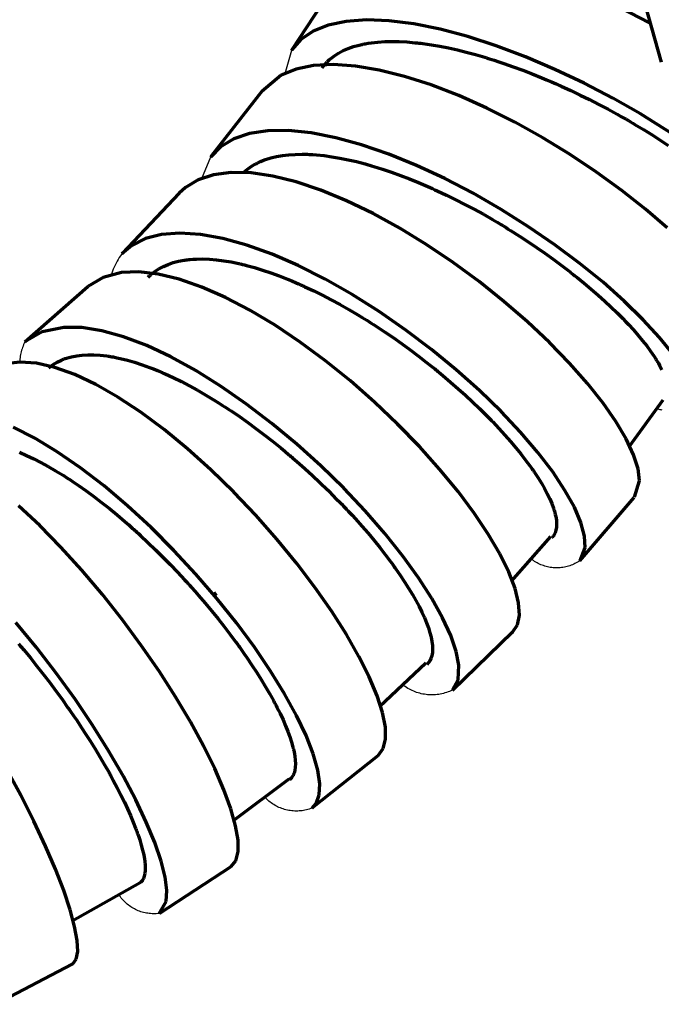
# Model space of a CAD drawing. Header units: millimetres. Extents: x 76 to 932, y 218 to 766.
# Tile 82 of 98: x 858 to 894, y 418 to 473. Entities that reach past the tile are written whole.
import ezdxf

# ---------------------------------------------------------------- set-up
doc = ezdxf.new("R2010")
doc.units = ezdxf.units.MM
doc.layers.add('Livello 1', color=18, linetype='Continuous', true_color=0x000000)

msp = doc.modelspace()

# ---------------------------------------------------------------- linework, layer by layer
at = {"layer": 'Livello 1', "color": 18, "lineweight": 70, "true_color": 0x000000}
for p, q in [((892.683, 475.234), (894.034, 470.415)), ((875.894, 475.047), (873.308, 471.103)), ((893.378, 472.634), (891.745, 473.46)), ((875.358, 472.5), (874.511, 472.158)), ((876.363, 472.708), (875.358, 472.5)), ((877.506, 472.786), (876.363, 472.708)), ((878.777, 472.736), (877.506, 472.786)), ((880.159, 472.56), (878.777, 472.736)), ((881.631, 472.264), (880.159, 472.56)), ((874.511, 472.158), (873.823, 471.692)), ((883.179, 471.851), (881.631, 472.264)), ((884.784, 471.332), (883.179, 471.851)), ((873.823, 471.692), (873.308, 471.103)), ((876.476, 471.184), (876.773, 471.29)), ((876.773, 471.29), (877.087, 471.378)), ((877.087, 471.378), (877.171, 471.396)), ((877.171, 471.396), (877.252, 471.417)), ((877.252, 471.417), (877.295, 471.424)), ((877.295, 471.424), (877.337, 471.435)), ((877.337, 471.435), (877.38, 471.442)), ((877.38, 471.442), (877.425, 471.449)), ((877.425, 471.449), (877.598, 471.48)), ((877.598, 471.48), (877.778, 471.505)), ((877.778, 471.505), (878.145, 471.547)), ((878.145, 471.547), (878.53, 471.572)), ((878.53, 471.572), (878.928, 471.579)), ((878.928, 471.579), (879.341, 471.572)), ((879.341, 471.572), (879.768, 471.551)), ((879.768, 471.551), (880.212, 471.512)), ((880.212, 471.512), (880.269, 471.509)), ((880.269, 471.509), (880.325, 471.502)), ((880.325, 471.502), (880.385, 471.495)), ((880.385, 471.495), (880.442, 471.487)), ((880.442, 471.487), (880.558, 471.477)), ((880.558, 471.477), (880.671, 471.459)), ((880.671, 471.459), (880.904, 471.428)), ((880.904, 471.428), (881.14, 471.392)), ((881.14, 471.392), (881.616, 471.311)), ((881.616, 471.311), (882.103, 471.216)), ((886.418, 470.718), (884.784, 471.332)), ((873.308, 471.103), (873.291, 471.075)), ((875.485, 470.613), (875.704, 470.778)), ((875.704, 470.778), (875.94, 470.93)), ((875.94, 470.93), (876.198, 471.064)), ((876.198, 471.064), (876.476, 471.184)), ((882.103, 471.216), (882.601, 471.103)), ((882.601, 471.103), (883.102, 470.98)), ((883.102, 470.98), (883.617, 470.842)), ((883.617, 470.842), (884.139, 470.69)), ((884.139, 470.69), (884.206, 470.673)), ((884.206, 470.673), (884.273, 470.651)), ((888.069, 470.016), (886.418, 470.718)), ((874.536, 470.225), (873.552, 470.027)), ((875.651, 470.281), (874.536, 470.225)), ((875.009, 470.098), (875.111, 470.232)), ((875.111, 470.232), (875.196, 470.334)), ((875.196, 470.334), (875.287, 470.429)), ((875.287, 470.429), (875.312, 470.454)), ((875.312, 470.454), (875.337, 470.479)), ((875.337, 470.479), (875.362, 470.5)), ((875.362, 470.5), (875.386, 470.524)), ((875.386, 470.524), (875.436, 470.57)), ((875.436, 470.57), (875.485, 470.613)), ((876.886, 470.196), (875.651, 470.281)), ((878.223, 469.974), (876.886, 470.196)), ((884.273, 470.651), (884.336, 470.63)), ((884.336, 470.63), (884.403, 470.613)), ((884.403, 470.613), (884.537, 470.57)), ((884.537, 470.57), (884.668, 470.528)), ((884.668, 470.528), (884.932, 470.44)), ((884.932, 470.44), (885.197, 470.352)), ((885.197, 470.352), (885.73, 470.165)), ((885.73, 470.165), (886.262, 469.967)), ((872.716, 469.688), (871.636, 468.771)), ((873.552, 470.027), (872.716, 469.688)), ((879.644, 469.618), (878.223, 469.974)), ((881.137, 469.138), (879.644, 469.618)), ((886.262, 469.967), (886.799, 469.762)), ((886.799, 469.762), (887.338, 469.544)), ((889.706, 469.24), (888.069, 470.016)), ((882.678, 468.545), (881.137, 469.138)), ((887.338, 469.544), (887.607, 469.431)), ((887.607, 469.431), (887.878, 469.314)), ((887.878, 469.314), (888.012, 469.254)), ((888.012, 469.254), (888.146, 469.194)), ((888.146, 469.194), (888.217, 469.166)), ((888.217, 469.166), (888.284, 469.134)), ((888.284, 469.134), (888.351, 469.106)), ((888.351, 469.106), (888.418, 469.075)), ((888.418, 469.075), (888.954, 468.828)), ((891.311, 468.401), (889.706, 469.24)), ((871.675, 468.824), (868.786, 465.145)), ((884.248, 467.843), (882.678, 468.545)), ((888.954, 468.828), (889.487, 468.574)), ((889.487, 468.574), (890.013, 468.316)), ((890.013, 468.316), (890.535, 468.048)), ((890.535, 468.048), (891.05, 467.776)), ((892.866, 467.515), (891.311, 468.401)), ((885.825, 467.05), (884.248, 467.843)), ((891.05, 467.776), (891.558, 467.498)), ((891.558, 467.498), (891.812, 467.356)), ((895.089, 466.108), (892.866, 467.515)), ((887.391, 466.175), (885.825, 467.05)), ((891.812, 467.356), (892.062, 467.215)), ((892.062, 467.215), (892.126, 467.18)), ((892.126, 467.18), (892.189, 467.141)), ((892.189, 467.141), (892.249, 467.106)), ((892.249, 467.106), (892.313, 467.071)), ((892.313, 467.071), (892.436, 466.997)), ((892.436, 466.997), (892.56, 466.926)), ((892.56, 466.926), (893.046, 466.633)), ((870.948, 466.411), (870.063, 466.118)), ((871.975, 466.566), (870.948, 466.411)), ((873.132, 466.577), (871.975, 466.566)), ((874.406, 466.446), (873.132, 466.577)), ((875.778, 466.182), (874.406, 466.446)), ((893.046, 466.633), (893.519, 466.34)), ((893.519, 466.34), (893.978, 466.048)), ((870.063, 466.118), (869.322, 465.674)), ((877.231, 465.783), (875.778, 466.182)), ((878.752, 465.261), (877.231, 465.783)), ((888.926, 465.233), (887.391, 466.175)), ((893.978, 466.048), (894.426, 465.751)), ((869.322, 465.674), (868.747, 465.095)), ((872.458, 465.12), (872.79, 465.18)), ((872.79, 465.18), (873.143, 465.222)), ((873.143, 465.222), (873.51, 465.247)), ((873.51, 465.247), (873.894, 465.254)), ((873.894, 465.254), (873.943, 465.254)), ((873.943, 465.254), (873.993, 465.254)), ((873.993, 465.254), (874.042, 465.254)), ((874.042, 465.254), (874.095, 465.254)), ((874.095, 465.254), (874.194, 465.25)), ((874.194, 465.25), (874.296, 465.247)), ((874.296, 465.247), (874.501, 465.233)), ((874.501, 465.233), (874.709, 465.219)), ((874.709, 465.219), (875.132, 465.176)), ((875.132, 465.176), (875.566, 465.116)), ((880.311, 464.626), (878.752, 465.261)), ((890.408, 464.241), (888.926, 465.233)), ((871.037, 464.562), (871.284, 464.707)), ((871.284, 464.707), (871.351, 464.742)), ((871.351, 464.742), (871.418, 464.774)), ((871.418, 464.774), (871.449, 464.792)), ((871.449, 464.792), (871.485, 464.806)), ((871.485, 464.806), (871.516, 464.824)), ((871.516, 464.824), (871.552, 464.838)), ((871.552, 464.838), (871.693, 464.898)), ((871.693, 464.898), (871.837, 464.951)), ((871.837, 464.951), (872.137, 465.046)), ((872.137, 465.046), (872.458, 465.12)), ((875.566, 465.116), (876.014, 465.039)), ((876.014, 465.039), (876.469, 464.947)), ((876.469, 464.947), (876.939, 464.838)), ((876.939, 464.838), (877.422, 464.711)), ((877.422, 464.711), (877.482, 464.697)), ((877.482, 464.697), (877.542, 464.679)), ((877.542, 464.679), (877.605, 464.661)), ((877.605, 464.661), (877.665, 464.644)), ((877.665, 464.644), (877.789, 464.608)), ((877.789, 464.608), (877.909, 464.573)), ((881.899, 463.889), (880.311, 464.626)), ((868.927, 464.104), (868.066, 463.822)), ((869.918, 464.231), (868.927, 464.104)), ((871.03, 464.203), (869.918, 464.231)), ((870.67, 464.28), (870.811, 464.397)), ((870.811, 464.397), (871.037, 464.562)), ((872.247, 464.023), (871.03, 464.203)), ((877.909, 464.573), (878.156, 464.495)), ((878.156, 464.495), (878.403, 464.418)), ((878.403, 464.418), (878.903, 464.248)), ((878.903, 464.248), (879.408, 464.065)), ((879.408, 464.065), (879.916, 463.871)), ((891.822, 463.215), (890.408, 464.241)), ((868.066, 463.822), (867.35, 463.391)), ((873.559, 463.698), (872.247, 464.023)), ((874.942, 463.236), (873.559, 463.698)), ((879.916, 463.871), (880.427, 463.663)), ((880.427, 463.663), (880.685, 463.554)), ((880.685, 463.554), (880.946, 463.441)), ((883.486, 463.06), (881.899, 463.889)), ((867.008, 463.077), (863.798, 459.677)), ((867.35, 463.391), (866.994, 463.063)), ((876.388, 462.64), (874.942, 463.236)), ((880.946, 463.441), (881.077, 463.384)), ((881.077, 463.384), (881.207, 463.324)), ((881.207, 463.324), (881.338, 463.264)), ((881.338, 463.264), (881.468, 463.204)), ((881.468, 463.204), (881.99, 462.957)), ((881.99, 462.957), (882.512, 462.703)), ((885.056, 462.157), (883.486, 463.06)), ((893.145, 462.167), (891.822, 463.215)), ((877.87, 461.924), (876.388, 462.64)), ((882.512, 462.703), (883.027, 462.439)), ((883.027, 462.439), (883.543, 462.164)), ((879.373, 461.098), (877.87, 461.924)), ((883.543, 462.164), (884.058, 461.881)), ((884.058, 461.881), (884.569, 461.589)), ((886.59, 461.186), (885.056, 462.157)), ((894.362, 461.116), (893.145, 462.167)), ((884.569, 461.589), (884.823, 461.437)), ((884.823, 461.437), (885.077, 461.285)), ((885.077, 461.285), (885.141, 461.246)), ((866.009, 460.749), (865.106, 460.52)), ((867.043, 460.83), (866.009, 460.749)), ((868.197, 460.752), (867.043, 460.83)), ((869.453, 460.527), (868.197, 460.752)), ((880.879, 460.177), (879.373, 461.098)), ((885.141, 461.246), (885.204, 461.211)), ((885.204, 461.211), (885.268, 461.172)), ((885.268, 461.172), (885.331, 461.133)), ((885.331, 461.133), (885.455, 461.056)), ((885.455, 461.056), (885.582, 460.978)), ((885.582, 460.978), (886.079, 460.661)), ((888.065, 460.174), (886.59, 461.186)), ((865.106, 460.52), (864.341, 460.135)), ((870.793, 460.153), (869.453, 460.527)), ((882.364, 459.176), (880.879, 460.177)), ((886.079, 460.661), (886.566, 460.343)), ((886.566, 460.343), (887.042, 460.022)), ((864.341, 460.135), (863.783, 459.659)), ((872.208, 459.641), (870.793, 460.153)), ((873.679, 459.003), (872.208, 459.641)), ((887.042, 460.022), (887.511, 459.694)), ((887.511, 459.694), (887.973, 459.366)), ((889.462, 459.126), (888.065, 460.174)), ((866.112, 458.957), (866.38, 459.073)), ((866.38, 459.073), (866.662, 459.172)), ((866.662, 459.172), (866.966, 459.25)), ((866.966, 459.25), (867.283, 459.31)), ((867.283, 459.31), (867.325, 459.317)), ((867.325, 459.317), (867.364, 459.324)), ((867.364, 459.324), (867.406, 459.327)), ((867.406, 459.327), (867.449, 459.334)), ((867.449, 459.334), (867.533, 459.345)), ((867.533, 459.345), (867.618, 459.352)), ((867.618, 459.352), (867.791, 459.366)), ((867.791, 459.366), (867.967, 459.373)), ((867.967, 459.373), (868.331, 459.38)), ((868.331, 459.38), (868.705, 459.363)), ((868.705, 459.363), (869.093, 459.331)), ((869.093, 459.331), (869.495, 459.278)), ((869.495, 459.278), (869.911, 459.211)), ((869.911, 459.211), (870.338, 459.123)), ((870.338, 459.123), (870.391, 459.109)), ((870.391, 459.109), (870.447, 459.098)), ((870.447, 459.098), (870.5, 459.084)), ((870.5, 459.084), (870.557, 459.07)), ((883.818, 458.11), (882.364, 459.176)), ((887.973, 459.366), (888.421, 459.031)), ((890.767, 458.068), (889.462, 459.126)), ((863.766, 458.615), (862.729, 458.343)), ((864.743, 458.653), (863.766, 458.615)), ((865.83, 458.526), (864.743, 458.653)), ((865.413, 458.498), (865.519, 458.586)), ((865.519, 458.586), (865.628, 458.671)), ((865.628, 458.671), (865.861, 458.823)), ((867.008, 458.244), (865.83, 458.526)), ((865.861, 458.823), (866.112, 458.957)), ((870.557, 459.07), (870.666, 459.045)), ((870.666, 459.045), (870.776, 459.017)), ((870.776, 459.017), (870.998, 458.957)), ((870.998, 458.957), (871.224, 458.893)), ((871.224, 458.893), (871.675, 458.756)), ((871.675, 458.756), (872.137, 458.601)), ((872.137, 458.601), (872.603, 458.428)), ((875.182, 458.244), (873.679, 459.003)), ((888.421, 459.031), (888.644, 458.862)), ((888.644, 458.862), (888.862, 458.692)), ((888.862, 458.692), (888.919, 458.65)), ((888.919, 458.65), (888.972, 458.608)), ((888.972, 458.608), (889.028, 458.565)), ((889.028, 458.565), (889.081, 458.523)), ((889.081, 458.523), (889.187, 458.438)), ((862.729, 458.343), (861.885, 457.824)), ((865.262, 458.35), (865.315, 458.403)), ((865.315, 458.403), (865.339, 458.428)), ((865.339, 458.428), (865.364, 458.452)), ((865.364, 458.452), (865.389, 458.474)), ((865.389, 458.474), (865.413, 458.498)), ((868.271, 457.803), (867.008, 458.244)), ((872.603, 458.428), (873.079, 458.241)), ((873.079, 458.241), (873.319, 458.142)), ((873.319, 458.142), (873.562, 458.04)), ((873.562, 458.04), (873.682, 457.987)), ((873.682, 457.987), (873.806, 457.93)), ((876.699, 457.38), (875.182, 458.244)), ((885.211, 456.995), (883.818, 458.11)), ((889.187, 458.438), (889.293, 458.354)), ((889.293, 458.354), (889.709, 458.015)), ((889.709, 458.015), (890.108, 457.68)), ((891.956, 457.009), (890.767, 458.068)), ((861.878, 457.814), (858.347, 454.716)), ((869.594, 457.221), (868.271, 457.803)), ((873.806, 457.93), (873.866, 457.906)), ((873.866, 457.906), (873.929, 457.877)), ((873.929, 457.877), (873.989, 457.849)), ((873.989, 457.849), (874.053, 457.821)), ((874.053, 457.821), (874.543, 457.588)), ((874.543, 457.588), (875.037, 457.341)), ((890.108, 457.68), (890.492, 457.345)), ((870.969, 456.502), (869.594, 457.221)), ((875.037, 457.341), (875.531, 457.084)), ((875.531, 457.084), (876.028, 456.815)), ((878.212, 456.42), (876.699, 457.38)), ((886.534, 455.845), (885.211, 456.995)), ((890.492, 457.345), (890.863, 457.013)), ((890.863, 457.013), (891.215, 456.685)), ((893.018, 455.969), (891.956, 457.009)), ((872.374, 455.658), (870.969, 456.502)), ((876.028, 456.815), (876.522, 456.533)), ((876.522, 456.533), (877.02, 456.24)), ((879.701, 455.387), (878.212, 456.42)), ((891.215, 456.685), (891.558, 456.353)), ((891.558, 456.353), (891.639, 456.272)), ((877.02, 456.24), (877.267, 456.089)), ((877.267, 456.089), (877.517, 455.937)), ((877.517, 455.937), (877.577, 455.898)), ((877.577, 455.898), (877.641, 455.859)), ((877.641, 455.859), (877.704, 455.817)), ((877.704, 455.817), (877.764, 455.778)), ((877.764, 455.778), (877.891, 455.701)), ((887.765, 454.685), (886.534, 455.845)), ((891.639, 456.272), (891.72, 456.191)), ((891.72, 456.191), (891.762, 456.152)), ((891.762, 456.152), (891.801, 456.11)), ((891.801, 456.11), (891.84, 456.071)), ((891.84, 456.071), (891.882, 456.029)), ((891.882, 456.029), (892.037, 455.866)), ((892.037, 455.866), (892.189, 455.708)), ((893.939, 454.963), (893.018, 455.969)), ((859.314, 455.288), (858.351, 454.72)), ((860.527, 455.538), (859.314, 455.288)), ((861.547, 455.524), (860.527, 455.538)), ((862.669, 455.344), (861.547, 455.524)), ((863.886, 455.009), (862.669, 455.344)), ((873.792, 454.706), (872.374, 455.658)), ((877.891, 455.701), (878.015, 455.62)), ((878.015, 455.62), (878.505, 455.295)), ((878.505, 455.295), (878.992, 454.963)), ((881.147, 454.293), (879.701, 455.387)), ((892.189, 455.708), (892.475, 455.394)), ((892.475, 455.394), (892.743, 455.087)), ((865.177, 454.519), (863.886, 455.009)), ((875.206, 453.658), (873.792, 454.706)), ((878.992, 454.963), (879.471, 454.625)), ((888.891, 453.528), (887.765, 454.685)), ((892.743, 455.087), (892.99, 454.787)), ((892.99, 454.787), (893.219, 454.494)), ((894.68, 454.05), (893.939, 454.963)), ((866.528, 453.884), (865.177, 454.519)), ((879.471, 454.625), (879.944, 454.283)), ((879.944, 454.283), (880.413, 453.93)), ((882.534, 453.154), (881.147, 454.293)), ((893.219, 454.494), (893.431, 454.212)), ((893.431, 454.212), (893.621, 453.933)), ((858.058, 453.595), (857.225, 453.489)), ((858.993, 453.531), (858.058, 453.595)), ((859.928, 453.45), (860.16, 453.588)), ((860.16, 453.588), (860.407, 453.707)), ((860.407, 453.707), (860.439, 453.722)), ((860.439, 453.722), (860.474, 453.736)), ((860.474, 453.736), (860.506, 453.746)), ((860.506, 453.746), (860.538, 453.76)), ((860.538, 453.76), (860.605, 453.785)), ((860.605, 453.785), (860.675, 453.806)), ((860.675, 453.806), (860.813, 453.849)), ((860.813, 453.849), (860.954, 453.887)), ((860.954, 453.887), (861.251, 453.944)), ((861.251, 453.944), (861.557, 453.983)), ((861.557, 453.983), (861.882, 454)), ((861.882, 454), (862.217, 454)), ((862.217, 454), (862.57, 453.979)), ((862.57, 453.979), (862.933, 453.937)), ((862.933, 453.937), (862.983, 453.93)), ((862.983, 453.93), (863.028, 453.923)), ((863.028, 453.923), (863.074, 453.916)), ((863.074, 453.916), (863.124, 453.909)), ((863.124, 453.909), (863.219, 453.894)), ((863.219, 453.894), (863.314, 453.877)), ((863.314, 453.877), (863.505, 453.838)), ((863.505, 453.838), (863.699, 453.796)), ((863.699, 453.796), (864.097, 453.697)), ((864.097, 453.697), (864.503, 453.58)), ((864.503, 453.58), (864.919, 453.443)), ((867.925, 453.118), (866.528, 453.884)), ((876.6, 452.533), (875.206, 453.658)), ((880.413, 453.93), (880.876, 453.573)), ((880.876, 453.573), (881.105, 453.39)), ((893.621, 453.933), (893.667, 453.866)), ((893.667, 453.866), (893.71, 453.799)), ((893.71, 453.799), (893.731, 453.764)), ((893.731, 453.764), (893.752, 453.732)), ((893.752, 453.732), (893.773, 453.697)), ((893.773, 453.697), (893.794, 453.665)), ((893.794, 453.665), (893.872, 453.535)), ((860.026, 453.295), (858.993, 453.531)), ((859.695, 453.277), (859.928, 453.45)), ((861.141, 452.893), (860.026, 453.295)), ((864.919, 453.443), (865.343, 453.288)), ((865.343, 453.288), (865.558, 453.207)), ((865.558, 453.207), (865.777, 453.118)), ((865.777, 453.118), (865.886, 453.073)), ((865.886, 453.073), (865.995, 453.023)), ((865.995, 453.023), (866.052, 452.998)), ((866.052, 452.998), (866.108, 452.977)), ((869.35, 452.229), (867.925, 453.118)), ((881.105, 453.39), (881.334, 453.207)), ((881.334, 453.207), (881.391, 453.161)), ((881.391, 453.161), (881.447, 453.115)), ((881.447, 453.115), (881.503, 453.069)), ((881.503, 453.069), (881.56, 453.023)), ((881.56, 453.023), (881.669, 452.931)), ((883.839, 451.989), (882.534, 453.154)), ((889.896, 452.392), (888.891, 453.528)), ((893.872, 453.535), (893.942, 453.408)), ((893.942, 453.408), (894.069, 453.161)), ((862.326, 452.332), (861.141, 452.893)), ((866.108, 452.977), (866.165, 452.953)), ((866.165, 452.953), (866.221, 452.928)), ((866.221, 452.928), (866.669, 452.72)), ((866.669, 452.72), (867.121, 452.497)), ((867.121, 452.497), (867.576, 452.258)), ((877.955, 451.344), (876.6, 452.533)), ((881.669, 452.931), (881.782, 452.84)), ((881.782, 452.84), (882.216, 452.469)), ((882.216, 452.469), (882.643, 452.099)), ((863.568, 451.623), (862.326, 452.332)), ((867.576, 452.258), (868.034, 452.007)), ((868.034, 452.007), (868.5, 451.739)), ((870.779, 451.235), (869.35, 452.229)), ((882.643, 452.099), (883.052, 451.728)), ((885.049, 450.815), (883.839, 451.989)), ((890.767, 451.291), (889.896, 452.392)), ((864.849, 450.776), (863.568, 451.623)), ((868.5, 451.739), (868.966, 451.457)), ((868.966, 451.457), (869.199, 451.312)), ((879.249, 450.109), (877.955, 451.344)), ((883.052, 451.728), (883.454, 451.354)), ((883.454, 451.354), (883.842, 450.981)), ((892.246, 448.871), (894.144, 451.467)), ((869.199, 451.312), (869.435, 451.16)), ((869.435, 451.16), (869.555, 451.083)), ((869.555, 451.083), (869.671, 451.005)), ((869.671, 451.005), (869.791, 450.928)), ((869.791, 450.928), (869.908, 450.85)), ((869.908, 450.85), (870.38, 450.529)), ((872.201, 450.152), (870.779, 451.235)), ((883.842, 450.981), (884.22, 450.61)), ((886.146, 449.651), (885.049, 450.815)), ((891.494, 450.25), (890.767, 451.291)), ((866.154, 449.806), (864.849, 450.776)), ((870.38, 450.529), (870.846, 450.197)), ((884.22, 450.61), (884.312, 450.515)), ((884.312, 450.515), (884.403, 450.423)), ((884.403, 450.423), (884.449, 450.377)), ((884.449, 450.377), (884.495, 450.328)), ((884.495, 450.328), (884.541, 450.282)), ((884.541, 450.282), (884.583, 450.236)), ((884.583, 450.236), (884.76, 450.049)), ((892.073, 449.277), (891.494, 450.25)), ((858.897, 449.326), (857.684, 449.94)), ((867.466, 448.723), (866.154, 449.806)), ((870.846, 450.197), (871.312, 449.855)), ((871.312, 449.855), (871.774, 449.506)), ((873.594, 448.991), (872.201, 450.152)), ((880.47, 448.85), (879.249, 450.109)), ((884.76, 450.049), (884.932, 449.866)), ((884.932, 449.866), (885.268, 449.499)), ((860.16, 448.564), (858.897, 449.326)), ((871.774, 449.506), (872.236, 449.146)), ((872.236, 449.146), (872.691, 448.776)), ((885.268, 449.499), (885.582, 449.139)), ((885.582, 449.139), (885.881, 448.786)), ((887.116, 448.515), (886.146, 449.651)), ((892.485, 448.391), (892.073, 449.277)), ((868.772, 447.552), (867.466, 448.723)), ((872.691, 448.776), (872.92, 448.585)), ((872.92, 448.585), (873.146, 448.395)), ((874.942, 447.77), (873.594, 448.991)), ((881.606, 447.583), (880.47, 448.85)), ((885.881, 448.786), (886.164, 448.437)), ((858.054, 448.529), (858.446, 448.359)), ((858.446, 448.359), (858.845, 448.169)), ((858.845, 448.169), (859.247, 447.964)), ((861.462, 447.664), (860.16, 448.564)), ((873.146, 448.395), (873.203, 448.349)), ((873.203, 448.349), (873.259, 448.299)), ((873.259, 448.299), (873.316, 448.25)), ((873.316, 448.25), (873.372, 448.204)), ((873.372, 448.204), (873.485, 448.105)), ((873.485, 448.105), (873.598, 448.01)), ((886.164, 448.437), (886.428, 448.095)), ((886.428, 448.095), (886.679, 447.756)), ((887.949, 447.425), (887.116, 448.515)), ((892.736, 447.604), (892.485, 448.391)), ((859.247, 447.964), (859.656, 447.739)), ((859.656, 447.739), (860.072, 447.499)), ((860.072, 447.499), (860.492, 447.241)), ((862.785, 446.648), (861.462, 447.664)), ((870.056, 446.299), (868.772, 447.552)), ((873.598, 448.01), (874.039, 447.619)), ((874.039, 447.619), (874.469, 447.223)), ((876.226, 446.518), (874.942, 447.77)), ((882.636, 446.331), (881.606, 447.583)), ((886.679, 447.756), (886.739, 447.671)), ((886.739, 447.671), (886.795, 447.59)), ((886.795, 447.59), (886.827, 447.548)), ((886.827, 447.548), (886.855, 447.506)), ((886.855, 447.506), (886.883, 447.467)), ((892.821, 446.931), (892.736, 447.604)), ((860.492, 447.241), (860.704, 447.104)), ((860.704, 447.104), (860.919, 446.962)), ((860.919, 446.962), (861.025, 446.892)), ((874.469, 447.223), (874.892, 446.828)), ((886.883, 447.467), (886.912, 447.425)), ((886.912, 447.425), (887.021, 447.262)), ((887.021, 447.262), (887.123, 447.104)), ((887.123, 447.104), (887.317, 446.793)), ((888.633, 446.394), (887.949, 447.425)), ((892.538, 446.02), (892.821, 446.931)), ((861.025, 446.892), (861.134, 446.821)), ((861.134, 446.821), (861.243, 446.747)), ((861.243, 446.747), (861.349, 446.67)), ((861.349, 446.67), (861.783, 446.366)), ((861.783, 446.366), (862.217, 446.045)), ((864.108, 445.523), (862.785, 446.648)), ((874.892, 446.828), (875.309, 446.426)), ((875.309, 446.426), (875.714, 446.02)), ((877.432, 445.241), (876.226, 446.518)), ((887.317, 446.793), (887.49, 446.493)), ((887.49, 446.493), (887.642, 446.204)), ((889.162, 445.442), (888.633, 446.394)), ((862.217, 446.045), (862.651, 445.714)), ((871.294, 444.994), (870.056, 446.299)), ((875.714, 446.02), (876.113, 445.615)), ((883.55, 445.11), (882.636, 446.331)), ((887.642, 446.204), (887.776, 445.925)), ((887.776, 445.925), (887.892, 445.661)), ((889.469, 442.443), (892.521, 445.996)), ((859.176, 444.422), (857.994, 445.52)), ((862.651, 445.714), (863.085, 445.368)), ((863.085, 445.368), (863.519, 445.012)), ((865.42, 444.309), (864.108, 445.523)), ((876.113, 445.615), (876.212, 445.512)), ((876.212, 445.512), (876.307, 445.41)), ((876.307, 445.41), (876.356, 445.357)), ((876.356, 445.357), (876.406, 445.308)), ((876.406, 445.308), (876.455, 445.255)), ((887.892, 445.661), (887.987, 445.403)), ((887.987, 445.403), (887.998, 445.371)), ((887.998, 445.371), (888.005, 445.343)), ((888.005, 445.343), (888.016, 445.311)), ((888.016, 445.311), (888.026, 445.28)), ((888.026, 445.28), (888.044, 445.22)), ((889.529, 444.585), (889.162, 445.442)), ((863.519, 445.012), (863.953, 444.641)), ((872.479, 443.653), (871.294, 444.994)), ((876.455, 445.255), (876.501, 445.206)), ((876.501, 445.206), (876.692, 444.997)), ((876.692, 444.997), (876.879, 444.793)), ((876.879, 444.793), (877.242, 444.387)), ((878.54, 443.967), (877.432, 445.241)), ((884.333, 443.936), (883.55, 445.11)), ((888.044, 445.22), (888.062, 445.16)), ((888.062, 445.16), (888.09, 445.043)), ((888.09, 445.043), (888.115, 444.93)), ((888.115, 444.93), (888.15, 444.719)), ((888.15, 444.719), (888.164, 444.521)), ((860.362, 443.216), (859.176, 444.422)), ((863.953, 444.641), (864.168, 444.454)), ((864.168, 444.454), (864.387, 444.26)), ((864.387, 444.26), (864.44, 444.211)), ((864.44, 444.211), (864.496, 444.161)), ((864.496, 444.161), (864.549, 444.115)), ((866.701, 443.029), (865.42, 444.309)), ((877.242, 444.387), (877.591, 443.985)), ((888.129, 444.168), (888.083, 444.013)), ((888.157, 444.338), (888.129, 444.168)), ((888.164, 444.521), (888.157, 444.338)), ((889.727, 443.826), (889.529, 444.585)), ((864.549, 444.115), (864.602, 444.066)), ((864.602, 444.066), (864.711, 443.967)), ((864.711, 443.967), (864.821, 443.869)), ((864.821, 443.869), (865.247, 443.466)), ((873.594, 442.292), (872.479, 443.653)), ((877.591, 443.985), (877.926, 443.583)), ((879.542, 442.711), (878.54, 443.967)), ((884.982, 442.831), (884.333, 443.936)), ((885.638, 441.293), (887.843, 443.798)), ((887.928, 443.756), (887.913, 443.742)), ((887.949, 443.784), (887.928, 443.756)), ((887.973, 443.816), (887.949, 443.784)), ((887.984, 443.83), (887.973, 443.816)), ((887.995, 443.844), (887.984, 443.83)), ((888.005, 443.861), (887.995, 443.844)), ((888.016, 443.876), (888.005, 443.861)), ((888.083, 444.013), (888.016, 443.876)), ((889.758, 443.188), (889.727, 443.826)), ((861.54, 441.921), (860.362, 443.216)), ((865.247, 443.466), (865.671, 443.061)), ((865.671, 443.061), (866.087, 442.651)), ((877.926, 443.583), (878.247, 443.184)), ((878.247, 443.184), (878.558, 442.793)), ((889.48, 442.457), (889.758, 443.188)), ((866.087, 442.651), (866.496, 442.232)), ((867.939, 441.695), (866.701, 443.029)), ((878.558, 442.793), (878.851, 442.401)), ((880.424, 441.494), (879.542, 442.711)), ((885.486, 441.808), (884.982, 442.831)), ((866.496, 442.232), (866.902, 441.808)), ((874.624, 440.933), (873.594, 442.292)), ((878.851, 442.401), (878.921, 442.306)), ((878.921, 442.306), (878.992, 442.207)), ((878.992, 442.207), (879.027, 442.158)), ((879.027, 442.158), (879.062, 442.112)), ((879.062, 442.112), (879.098, 442.062)), ((879.098, 442.062), (879.133, 442.013)), ((879.133, 442.013), (879.263, 441.826)), ((862.693, 440.556), (861.54, 441.921)), ((866.902, 441.808), (867.304, 441.378)), ((869.11, 440.334), (867.939, 441.695)), ((879.263, 441.826), (879.394, 441.635)), ((879.394, 441.635), (879.641, 441.269)), ((881.168, 440.334), (880.424, 441.494)), ((885.839, 440.888), (885.486, 441.808)), ((867.304, 441.378), (867.403, 441.269)), ((867.403, 441.269), (867.502, 441.159)), ((867.502, 441.159), (867.551, 441.103)), ((867.551, 441.103), (867.601, 441.05)), ((867.601, 441.05), (867.65, 440.993)), ((867.65, 440.993), (867.699, 440.94)), ((867.699, 440.94), (867.893, 440.718)), ((875.556, 439.6), (874.624, 440.933)), ((879.641, 441.269), (879.867, 440.909)), ((879.867, 440.909), (880.078, 440.556)), ((886.037, 440.076), (885.839, 440.888)), ((863.808, 439.141), (862.693, 440.556)), ((867.893, 440.718), (868.087, 440.5)), ((868.087, 440.5), (868.461, 440.062)), ((868.909, 440.531), (869.079, 440.672)), ((868.941, 440.492), (869.1, 440.619)), ((870.208, 438.958), (869.11, 440.334)), ((880.078, 440.556), (880.272, 440.217)), ((881.775, 439.247), (881.168, 440.334)), ((868.461, 440.062), (868.828, 439.625)), ((880.272, 440.217), (880.449, 439.886)), ((880.449, 439.886), (880.611, 439.565)), ((886.075, 439.392), (886.037, 440.076)), ((868.828, 439.625), (869.181, 439.187)), ((869.181, 439.187), (869.527, 438.75)), ((876.378, 438.305), (875.556, 439.6)), ((880.611, 439.565), (880.629, 439.526)), ((880.629, 439.526), (880.646, 439.484)), ((880.646, 439.484), (880.664, 439.445)), ((880.664, 439.445), (880.681, 439.406)), ((880.681, 439.406), (880.717, 439.328)), ((880.717, 439.328), (880.752, 439.254)), ((880.752, 439.254), (880.816, 439.102)), ((882.234, 438.252), (881.775, 439.247)), ((885.963, 438.845), (886.075, 439.392)), ((858.996, 437.582), (857.843, 438.979)), ((864.874, 437.698), (863.808, 439.141)), ((869.527, 438.75), (869.862, 438.312)), ((871.217, 437.593), (870.208, 438.958)), ((880.816, 439.102), (880.872, 438.958)), ((880.872, 438.958), (880.974, 438.676)), ((880.974, 438.676), (881.059, 438.408)), ((885.694, 438.443), (885.963, 438.845)), ((869.862, 438.312), (870.183, 437.878)), ((877.083, 437.074), (876.378, 438.305)), ((881.059, 438.408), (881.126, 438.154)), ((881.126, 438.154), (881.172, 437.917)), ((882.541, 437.36), (882.234, 438.252)), ((882.325, 435.19), (885.698, 438.45)), ((885.67, 438.425), (885.694, 438.443)), ((857.994, 437.79), (858.09, 437.677)), ((858.09, 437.677), (858.139, 437.621)), ((858.139, 437.621), (858.185, 437.561)), ((858.185, 437.561), (858.234, 437.504)), ((860.104, 436.139), (858.996, 437.582)), ((865.872, 436.249), (864.874, 437.698)), ((870.183, 437.878), (870.264, 437.769)), ((870.264, 437.769), (870.342, 437.66)), ((870.342, 437.66), (870.38, 437.607)), ((870.38, 437.607), (870.419, 437.55)), ((870.419, 437.55), (870.458, 437.497)), ((872.12, 436.259), (871.217, 437.593)), ((881.172, 437.917), (881.2, 437.691)), ((881.2, 437.691), (881.207, 437.483)), ((858.234, 437.504), (858.28, 437.448)), ((858.28, 437.448), (858.471, 437.219)), ((858.471, 437.219), (858.658, 436.993)), ((858.658, 436.993), (859.024, 436.531)), ((870.458, 437.497), (870.497, 437.444)), ((870.497, 437.444), (870.648, 437.229)), ((870.648, 437.229), (870.797, 437.014)), ((870.797, 437.014), (871.079, 436.594)), ((877.658, 435.924), (877.083, 437.074)), ((881.168, 437.116), (881.119, 436.961)), ((881.186, 437.205), (881.168, 437.116)), ((881.197, 437.293), (881.186, 437.205)), ((881.2, 437.339), (881.197, 437.293)), ((881.204, 437.384), (881.2, 437.339)), ((881.207, 437.409), (881.204, 437.384)), ((881.207, 437.483), (881.207, 437.459)), ((881.207, 437.459), (881.207, 437.434)), ((881.207, 437.434), (881.207, 437.409)), ((882.689, 436.587), (882.541, 437.36)), ((859.024, 436.531), (859.388, 436.069)), ((871.079, 436.594), (871.351, 436.182)), ((878.237, 434.259), (880.833, 436.718)), ((881.052, 436.824), (880.886, 436.619)), ((881.119, 436.961), (881.052, 436.824)), ((882.643, 435.762), (882.689, 436.587)), ((859.388, 436.069), (859.744, 435.606)), ((861.159, 434.679), (860.104, 436.139)), ((866.793, 434.809), (865.872, 436.249)), ((871.351, 436.182), (871.605, 435.776)), ((872.91, 434.975), (872.12, 436.259)), ((878.099, 434.869), (877.658, 435.924)), ((859.744, 435.606), (860.09, 435.141)), ((871.605, 435.776), (871.844, 435.377)), ((871.844, 435.377), (872.07, 434.989)), ((882.322, 435.19), (882.643, 435.762)), ((860.09, 435.141), (860.432, 434.672)), ((867.629, 433.405), (866.793, 434.809)), ((872.07, 434.989), (872.282, 434.605)), ((873.577, 433.761), (872.91, 434.975)), ((878.403, 433.927), (878.099, 434.869)), ((860.432, 434.672), (860.764, 434.199)), ((862.143, 433.215), (861.159, 434.679)), ((872.282, 434.605), (872.307, 434.559)), ((872.307, 434.559), (872.335, 434.513)), ((872.335, 434.513), (872.359, 434.463)), ((872.359, 434.463), (872.384, 434.418)), ((872.384, 434.418), (872.434, 434.326)), ((872.434, 434.326), (872.479, 434.231)), ((872.479, 434.231), (872.571, 434.051)), ((860.764, 434.199), (860.848, 434.082)), ((860.848, 434.082), (860.929, 433.966)), ((860.929, 433.966), (860.968, 433.906)), ((860.968, 433.906), (861.011, 433.846)), ((861.011, 433.846), (861.049, 433.786)), ((861.049, 433.786), (861.092, 433.73)), ((861.092, 433.73), (861.251, 433.493)), ((872.571, 434.051), (872.659, 433.871)), ((872.659, 433.871), (872.822, 433.525)), ((874.113, 432.633), (873.577, 433.761)), ((878.561, 433.112), (878.403, 433.927)), ((861.251, 433.493), (861.406, 433.261)), ((861.406, 433.261), (861.713, 432.795)), ((863.043, 431.775), (862.143, 433.215)), ((868.362, 432.054), (867.629, 433.405)), ((872.822, 433.525), (872.966, 433.19)), ((872.966, 433.19), (873.097, 432.872)), ((878.575, 432.439), (878.561, 433.112)), ((861.713, 432.795), (862.005, 432.336)), ((873.097, 432.872), (873.206, 432.566)), ((873.206, 432.566), (873.301, 432.273)), ((874.511, 431.609), (874.113, 432.633)), ((862.005, 432.336), (862.284, 431.885)), ((868.99, 430.78), (868.362, 432.054)), ((873.301, 432.273), (873.379, 431.994)), ((878.448, 431.913), (878.575, 432.439)), ((862.284, 431.885), (862.556, 431.437)), ((863.85, 430.375), (863.043, 431.775)), ((873.379, 431.994), (873.39, 431.959)), ((873.39, 431.959), (873.397, 431.923)), ((873.397, 431.923), (873.407, 431.892)), ((873.407, 431.892), (873.414, 431.86)), ((873.414, 431.86), (873.428, 431.793)), ((873.428, 431.793), (873.442, 431.729)), ((873.442, 431.729), (873.464, 431.602)), ((873.464, 431.602), (873.485, 431.482)), ((873.485, 431.482), (873.51, 431.257)), ((874.466, 428.576), (878.159, 431.525)), ((874.769, 430.703), (874.511, 431.609)), ((878.149, 431.518), (878.448, 431.913)), ((862.556, 431.437), (862.817, 430.992)), ((862.817, 430.992), (863.064, 430.555)), ((873.51, 431.257), (873.517, 431.045)), ((873.517, 431.045), (873.51, 430.855)), ((858.114, 429.292), (857.299, 430.798)), ((863.064, 430.555), (863.096, 430.502)), ((863.096, 430.502), (863.124, 430.449)), ((863.124, 430.449), (863.155, 430.392)), ((863.155, 430.392), (863.184, 430.339)), ((864.56, 429.038), (863.85, 430.375)), ((869.502, 429.599), (868.99, 430.78)), ((873.379, 430.389), (873.301, 430.269)), ((873.386, 430.403), (873.379, 430.389)), ((873.397, 430.421), (873.386, 430.403)), ((873.404, 430.438), (873.397, 430.421)), ((873.411, 430.452), (873.404, 430.438)), ((873.425, 430.488), (873.411, 430.452)), ((873.439, 430.526), (873.425, 430.488)), ((873.464, 430.601), (873.439, 430.526)), ((873.481, 430.682), (873.464, 430.601)), ((873.51, 430.855), (873.481, 430.682)), ((874.882, 429.93), (874.769, 430.703)), ((863.184, 430.339), (863.244, 430.23)), ((863.244, 430.23), (863.3, 430.124)), ((863.3, 430.124), (863.413, 429.913)), ((863.413, 429.913), (863.522, 429.705)), ((870.042, 427.874), (873.171, 430.209)), ((873.206, 430.174), (873.178, 430.153)), ((873.301, 430.269), (873.206, 430.174)), ((874.854, 429.302), (874.882, 429.93)), ((858.852, 427.831), (858.114, 429.292)), ((863.522, 429.705), (863.731, 429.299)), ((863.731, 429.299), (863.925, 428.904)), ((869.894, 428.526), (869.502, 429.599)), ((874.681, 428.826), (874.854, 429.302)), ((863.925, 428.904), (864.101, 428.519)), ((865.152, 427.785), (864.56, 429.038)), ((874.451, 428.565), (874.681, 428.826)), ((864.101, 428.519), (864.267, 428.145)), ((864.267, 428.145), (864.418, 427.785)), ((870.162, 427.581), (869.894, 428.526)), ((859.504, 426.438), (858.852, 427.831)), ((864.418, 427.785), (864.556, 427.44)), ((865.628, 426.632), (865.152, 427.785)), ((864.556, 427.44), (864.574, 427.397)), ((864.574, 427.397), (864.588, 427.355)), ((864.588, 427.355), (864.605, 427.313)), ((864.605, 427.313), (864.619, 427.27)), ((864.619, 427.27), (864.648, 427.186)), ((864.648, 427.186), (864.68, 427.105)), ((864.68, 427.105), (864.732, 426.946)), ((870.299, 426.776), (870.162, 427.581)), ((864.732, 426.946), (864.785, 426.791)), ((864.785, 426.791), (864.874, 426.491)), ((864.874, 426.491), (864.951, 426.208)), ((865.981, 425.595), (865.628, 426.632)), ((870.313, 426.124), (870.299, 426.776)), ((860.065, 425.132), (859.504, 426.438)), ((864.951, 426.208), (865.011, 425.944)), ((865.011, 425.944), (865.053, 425.7)), ((870.183, 425.612), (870.313, 426.124)), ((865.053, 425.7), (865.071, 425.581)), ((865.071, 425.581), (865.082, 425.468)), ((865.082, 425.468), (865.089, 425.415)), ((865.089, 425.415), (865.092, 425.362)), ((866.211, 424.692), (865.981, 425.595)), ((869.911, 425.291), (870.183, 425.612)), ((860.527, 423.937), (860.065, 425.132)), ((865.078, 424.896), (865.043, 424.744)), ((865.096, 425.065), (865.078, 424.896)), ((865.092, 425.362), (865.092, 425.334)), ((865.092, 425.334), (865.096, 425.309)), ((865.096, 425.309), (865.096, 425.284)), ((865.096, 425.284), (865.096, 425.259)), ((865.096, 425.259), (865.096, 425.065)), ((865.907, 422.677), (869.915, 425.291)), ((861.004, 422.24), (864.81, 424.385)), ((864.856, 424.42), (864.792, 424.37)), ((864.934, 424.508), (864.856, 424.42)), ((864.997, 424.617), (864.934, 424.508)), ((865.043, 424.744), (864.997, 424.617)), ((866.309, 423.937), (866.211, 424.692)), ((860.887, 422.861), (860.527, 423.937)), ((866.278, 423.333), (866.309, 423.937)), ((865.875, 422.656), (866.278, 423.333)), ((861.134, 421.926), (860.887, 422.861)), ((861.275, 421.143), (861.134, 421.926)), ((861.307, 420.529), (861.275, 421.143)), ((861.226, 420.088), (861.307, 420.529)), ((861.039, 419.83), (861.226, 420.088)), ((856.693, 417.558), (860.997, 419.806)), ((861, 419.806), (861.039, 419.83))]:
    msp.add_line(p, q, dxfattribs=at)
at = {"layer": 'Livello 1'}
for p, q in [((873.291, 471.075), (872.925, 469.773)), ((868.747, 465.095), (868.248, 463.881)), ((863.783, 459.659), (863.712, 459.56)), ((863.458, 459.142), (863.404, 459.032)), ((863.517, 459.249), (863.458, 459.142)), ((863.578, 459.355), (863.517, 459.249)), ((863.643, 459.458), (863.578, 459.355)), ((863.712, 459.56), (863.643, 459.458)), ((863.221, 458.579), (863.184, 458.462)), ((863.261, 458.695), (863.221, 458.579)), ((863.305, 458.809), (863.261, 458.695)), ((863.353, 458.921), (863.305, 458.809)), ((863.404, 459.032), (863.353, 458.921)), ((858.351, 454.72), (858.312, 454.645)), ((858.137, 454.175), (858.117, 454.093)), ((858.159, 454.256), (858.137, 454.175)), ((858.185, 454.336), (858.159, 454.256)), ((858.213, 454.415), (858.185, 454.336)), ((858.243, 454.493), (858.213, 454.415)), ((858.276, 454.57), (858.243, 454.493)), ((858.312, 454.645), (858.276, 454.57)), ((858.061, 453.678), (858.058, 453.595)), ((858.066, 453.762), (858.061, 453.678)), ((858.075, 453.845), (858.066, 453.762)), ((858.086, 453.929), (858.075, 453.845)), ((858.1, 454.011), (858.086, 453.929)), ((858.117, 454.093), (858.1, 454.011)), ((893.797, 450.994), (893.849, 450.973)), ((893.849, 450.973), (893.901, 450.954)), ((893.901, 450.954), (893.954, 450.937)), ((893.954, 450.937), (894.007, 450.922)), ((894.007, 450.922), (894.061, 450.909)), ((886.803, 442.498), (886.74, 442.546)), ((886.867, 442.452), (886.803, 442.498)), ((886.933, 442.408), (886.867, 442.452)), ((887.001, 442.367), (886.933, 442.408)), ((887.069, 442.328), (887.001, 442.367)), ((887.139, 442.291), (887.069, 442.328)), ((887.21, 442.257), (887.139, 442.291)), ((887.283, 442.225), (887.21, 442.257)), ((887.356, 442.196), (887.283, 442.225)), ((887.43, 442.169), (887.356, 442.196)), ((887.506, 442.145), (887.43, 442.169)), ((887.581, 442.124), (887.506, 442.145)), ((887.658, 442.105), (887.581, 442.124)), ((887.735, 442.088), (887.658, 442.105)), ((887.813, 442.075), (887.735, 442.088)), ((887.891, 442.064), (887.813, 442.075)), ((887.97, 442.055), (887.891, 442.064)), ((888.049, 442.05), (887.97, 442.055)), ((888.128, 442.047), (888.049, 442.05)), ((888.207, 442.046), (888.128, 442.047)), ((888.285, 442.049), (888.207, 442.046)), ((888.364, 442.054), (888.285, 442.049)), ((888.443, 442.062), (888.364, 442.054)), ((888.521, 442.072), (888.443, 442.062)), ((888.599, 442.085), (888.521, 442.072)), ((888.676, 442.101), (888.599, 442.085)), ((888.753, 442.12), (888.676, 442.101)), ((888.829, 442.141), (888.753, 442.12)), ((888.904, 442.165), (888.829, 442.141)), ((888.979, 442.191), (888.904, 442.165)), ((889.053, 442.22), (888.979, 442.191)), ((889.125, 442.251), (889.053, 442.22)), ((889.196, 442.285), (889.125, 442.251)), ((889.267, 442.321), (889.196, 442.285)), ((889.336, 442.359), (889.267, 442.321)), ((889.403, 442.4), (889.336, 442.359)), ((889.469, 442.443), (889.403, 442.4)), ((879.606, 435.434), (879.535, 435.488)), ((879.679, 435.382), (879.606, 435.434)), ((879.754, 435.332), (879.679, 435.382)), ((879.83, 435.285), (879.754, 435.332)), ((879.908, 435.241), (879.83, 435.285)), ((879.987, 435.199), (879.908, 435.241)), ((880.068, 435.16), (879.987, 435.199)), ((880.15, 435.124), (880.068, 435.16)), ((880.233, 435.09), (880.15, 435.124)), ((880.317, 435.06), (880.233, 435.09)), ((880.403, 435.032), (880.317, 435.06)), ((880.489, 435.008), (880.403, 435.032)), ((880.576, 434.986), (880.489, 435.008)), ((880.664, 434.968), (880.576, 434.986)), ((880.752, 434.952), (880.664, 434.968)), ((880.841, 434.939), (880.752, 434.952)), ((880.93, 434.93), (880.841, 434.939)), ((881.019, 434.923), (880.93, 434.93)), ((881.109, 434.92), (881.019, 434.923)), ((881.198, 434.92), (881.109, 434.92)), ((881.288, 434.922), (881.198, 434.92)), ((881.377, 434.928), (881.288, 434.922)), ((881.467, 434.937), (881.377, 434.928)), ((881.555, 434.949), (881.467, 434.937)), ((881.644, 434.964), (881.555, 434.949)), ((881.732, 434.982), (881.644, 434.964)), ((881.819, 435.003), (881.732, 434.982)), ((881.905, 435.027), (881.819, 435.003)), ((881.991, 435.054), (881.905, 435.027)), ((882.075, 435.084), (881.991, 435.054)), ((882.159, 435.116), (882.075, 435.084)), ((882.241, 435.152), (882.159, 435.116)), ((882.322, 435.19), (882.241, 435.152)), ((871.853, 429.123), (871.796, 429.183)), ((871.912, 429.065), (871.853, 429.123)), ((871.973, 429.009), (871.912, 429.065)), ((872.036, 428.955), (871.973, 429.009)), ((872.101, 428.904), (872.036, 428.955)), ((872.167, 428.854), (872.101, 428.904)), ((872.235, 428.807), (872.167, 428.854)), ((872.305, 428.763), (872.235, 428.807)), ((872.376, 428.721), (872.305, 428.763)), ((872.449, 428.681), (872.376, 428.721)), ((872.522, 428.643), (872.449, 428.681)), ((872.597, 428.609), (872.522, 428.643)), ((872.674, 428.576), (872.597, 428.609)), ((872.751, 428.547), (872.674, 428.576)), ((872.829, 428.52), (872.751, 428.547)), ((872.908, 428.496), (872.829, 428.52)), ((872.988, 428.474), (872.908, 428.496)), ((873.069, 428.456), (872.988, 428.474)), ((873.15, 428.44), (873.069, 428.456)), ((873.232, 428.426), (873.15, 428.44)), ((873.314, 428.416), (873.232, 428.426)), ((873.396, 428.408), (873.314, 428.416)), ((873.479, 428.404), (873.396, 428.408)), ((873.561, 428.402), (873.479, 428.404)), ((873.644, 428.403), (873.561, 428.402)), ((873.727, 428.406), (873.644, 428.403)), ((873.809, 428.413), (873.727, 428.406)), ((873.892, 428.422), (873.809, 428.413)), ((873.973, 428.434), (873.892, 428.422)), ((874.055, 428.449), (873.973, 428.434)), ((874.136, 428.467), (874.055, 428.449)), ((874.216, 428.487), (874.136, 428.467)), ((874.295, 428.511), (874.216, 428.487)), ((874.374, 428.536), (874.295, 428.511)), ((874.451, 428.565), (874.374, 428.536)), ((863.658, 423.644), (863.614, 423.711)), ((863.705, 423.58), (863.658, 423.644)), ((863.754, 423.517), (863.705, 423.58)), ((863.805, 423.456), (863.754, 423.517)), ((863.858, 423.396), (863.805, 423.456)), ((863.913, 423.339), (863.858, 423.396)), ((863.97, 423.283), (863.913, 423.339)), ((864.029, 423.229), (863.97, 423.283)), ((864.089, 423.177), (864.029, 423.229)), ((864.152, 423.128), (864.089, 423.177)), ((864.216, 423.08), (864.152, 423.128)), ((864.281, 423.035), (864.216, 423.08)), ((864.348, 422.992), (864.281, 423.035)), ((864.417, 422.951), (864.348, 422.992)), ((864.486, 422.912), (864.417, 422.951)), ((864.557, 422.876), (864.486, 422.912)), ((864.63, 422.842), (864.557, 422.876)), ((864.703, 422.811), (864.63, 422.842)), ((864.777, 422.783), (864.703, 422.811)), ((864.853, 422.756), (864.777, 422.783)), ((864.929, 422.733), (864.853, 422.756)), ((865.006, 422.712), (864.929, 422.733)), ((865.083, 422.693), (865.006, 422.712)), ((865.161, 422.677), (865.083, 422.693)), ((865.24, 422.664), (865.161, 422.677)), ((865.319, 422.654), (865.24, 422.664)), ((865.398, 422.646), (865.319, 422.654)), ((865.478, 422.641), (865.398, 422.646)), ((865.557, 422.639), (865.478, 422.641)), ((865.637, 422.639), (865.557, 422.639)), ((865.717, 422.642), (865.637, 422.639)), ((865.796, 422.648), (865.717, 422.642)), ((865.875, 422.656), (865.796, 422.648))]:
    msp.add_line(p, q, dxfattribs=at)

doc.saveas('drawing.dxf')
